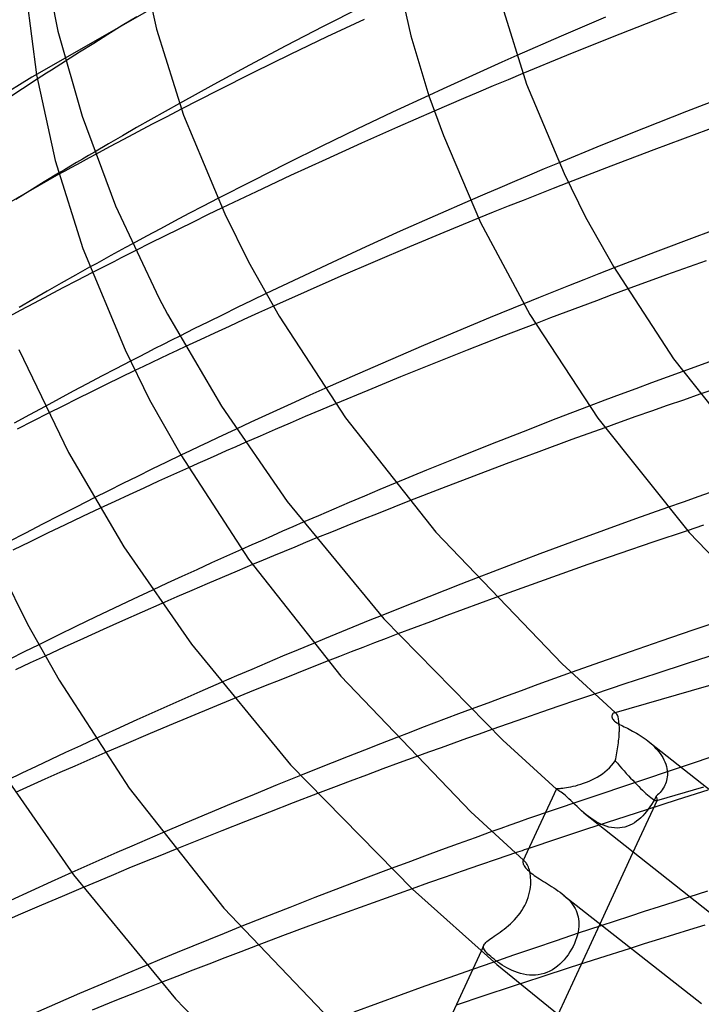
# Model space of a CAD drawing. Header units: millimetres. Extents: x -273 to 273, y -156 to 255.
# Tile 22 of 98: x -165 to -137, y 121 to 162. Entities that reach past the tile are written whole.
import ezdxf

# ---------------------------------------------------------------- set-up
doc = ezdxf.new("R2010")
doc.units = ezdxf.units.MM
doc.layers.add('HIDDEN', color=7, linetype='Continuous')
doc.layers.add('THICK', color=7, linetype='Continuous')

msp = doc.modelspace()

# ---------------------------------------------------------------- linework, layer by layer
at = {"layer": 'HIDDEN'}
for p, q in [((-159.87, 162.127), (-164.841, 159.288)), ((-160.483, 161.799), (-161.084, 161.433)), ((-161.084, 161.433), (-161.68, 161.066)), ((-161.68, 161.066), (-162.272, 160.698)), ((-162.272, 160.698), (-162.859, 160.33)), ((-162.859, 160.33), (-163.442, 159.961)), ((-144.678, 160.19), (-145.297, 159.915)), ((-145.914, 159.64), (-146.527, 159.364)), ((-145.297, 159.915), (-145.914, 159.64)), ((-164.841, 159.288), (-169.614, 156.363)), ((-146.527, 159.364), (-147.136, 159.088)), ((-144.427, 159.445), (-145.044, 159.187)), ((-164.62, 159.203), (-165.229, 158.806)), ((-147.136, 159.088), (-147.742, 158.811)), ((-145.661, 158.929), (-146.277, 158.668)), ((-145.044, 159.187), (-145.661, 158.929)), ((-165.229, 158.806), (-165.835, 158.406)), ((-147.742, 158.811), (-148.344, 158.534)), ((-146.892, 158.407), (-147.505, 158.144)), ((-146.277, 158.668), (-146.892, 158.407)), ((-158.711, 158.196), (-159.305, 157.863)), ((-147.505, 158.144), (-148.116, 157.88)), ((-159.305, 157.863), (-159.897, 157.529)), ((-159.235, 157.649), (-159.838, 157.335)), ((-158.629, 157.963), (-159.235, 157.649)), ((-160.487, 157.193), (-161.073, 156.856)), ((-159.897, 157.529), (-160.487, 157.193)), ((-159.838, 157.335), (-160.437, 157.021)), ((-161.073, 156.856), (-161.657, 156.518)), ((-160.437, 157.021), (-161.03, 156.707)), ((-161.657, 156.518), (-162.238, 156.179)), ((-161.619, 156.393), (-162.201, 156.08)), ((-161.03, 156.707), (-161.619, 156.393)), ((-142.924, 155.737), (-143.543, 155.48)), ((-163.717, 155.253), (-168.817, 152.342)), ((-163.729, 155.295), (-164.327, 154.934)), ((-144.16, 155.22), (-144.777, 154.96)), ((-143.543, 155.48), (-144.16, 155.22)), ((-164.327, 154.934), (-164.921, 154.573)), ((-144.777, 154.96), (-145.392, 154.697)), ((-142.536, 154.915), (-143.167, 154.668)), ((-164.921, 154.573), (-165.512, 154.211)), ((-146.006, 154.434), (-146.618, 154.169)), ((-145.392, 154.697), (-146.006, 154.434)), ((-143.795, 154.42), (-144.42, 154.171)), ((-143.167, 154.668), (-143.795, 154.42)), ((-157.717, 153.93), (-158.314, 153.618)), ((-157.115, 154.243), (-157.717, 153.93)), ((-145.041, 153.923), (-145.658, 153.674)), ((-144.42, 154.171), (-145.041, 153.923)), ((-158.314, 153.618), (-158.907, 153.305)), ((-157.534, 153.564), (-158.134, 153.271)), ((-156.933, 153.854), (-157.534, 153.564)), ((-145.658, 153.674), (-146.271, 153.425)), ((-158.907, 153.305), (-159.495, 152.993)), ((-158.134, 153.271), (-158.733, 152.977)), ((-160.077, 152.681), (-160.654, 152.369)), ((-159.495, 152.993), (-160.077, 152.681)), ((-159.33, 152.682), (-159.926, 152.385)), ((-158.733, 152.977), (-159.33, 152.682)), ((-159.926, 152.385), (-160.521, 152.086)), ((-163.035, 151.056), (-163.625, 150.724)), ((-162.443, 151.387), (-163.035, 151.056)), ((-162.354, 151.153), (-162.958, 150.84)), ((-141.264, 151.118), (-141.897, 150.869)), ((-140.627, 151.366), (-141.264, 151.118)), ((-163.625, 150.724), (-164.212, 150.391)), ((-162.958, 150.84), (-163.558, 150.528)), ((-141.897, 150.869), (-142.527, 150.619)), ((-164.212, 150.391), (-164.796, 150.056)), ((-163.558, 150.528), (-164.154, 150.215)), ((-155.102, 150.296), (-155.704, 150.005)), ((-143.154, 150.37), (-143.777, 150.12)), ((-142.527, 150.619), (-143.154, 150.37)), ((-140.735, 150.237), (-141.373, 150)), ((-140.095, 150.473), (-140.735, 150.237)), ((-164.796, 150.056), (-165.377, 149.721)), ((-164.746, 149.902), (-165.333, 149.59)), ((-164.154, 150.215), (-164.746, 149.902)), ((-155.704, 150.005), (-156.306, 149.712)), ((-143.777, 150.12), (-144.395, 149.87)), ((-141.373, 150), (-142.01, 149.762)), ((-165.333, 149.59), (-165.914, 149.278)), ((-156.906, 149.418), (-157.505, 149.122)), ((-156.306, 149.712), (-156.906, 149.418)), ((-155.417, 149.492), (-156.032, 149.213)), ((-154.799, 149.771), (-155.417, 149.492)), ((-142.645, 149.523), (-143.279, 149.283)), ((-142.01, 149.762), (-142.645, 149.523)), ((-157.505, 149.122), (-158.102, 148.825)), ((-156.032, 149.213), (-156.642, 148.933)), ((-143.279, 149.283), (-143.91, 149.042)), ((-158.102, 148.825), (-158.697, 148.526)), ((-157.249, 148.654), (-157.851, 148.374)), ((-156.642, 148.933), (-157.249, 148.654)), ((-157.851, 148.374), (-158.449, 148.095)), ((-160.743, 147.483), (-161.346, 147.17)), ((-161.346, 147.17), (-161.945, 146.858)), ((-160.555, 147.094), (-161.158, 146.803)), ((-137.784, 147.059), (-138.436, 146.821)), ((-162.54, 146.545), (-163.129, 146.232)), ((-161.945, 146.858), (-162.54, 146.545)), ((-161.158, 146.803), (-161.759, 146.51)), ((-139.086, 146.582), (-139.735, 146.342)), ((-138.436, 146.821), (-139.086, 146.582)), ((-163.129, 146.232), (-163.714, 145.92)), ((-162.36, 146.215), (-162.959, 145.919)), ((-161.759, 146.51), (-162.36, 146.215)), ((-152.658, 146.347), (-153.282, 146.067)), ((-139.735, 146.342), (-140.383, 146.1)), ((-163.714, 145.92), (-164.293, 145.608)), ((-162.959, 145.919), (-163.557, 145.621)), ((-153.903, 145.787), (-154.52, 145.506)), ((-153.282, 146.067), (-153.903, 145.787)), ((-141.028, 145.858), (-141.672, 145.615)), ((-140.383, 146.1), (-141.028, 145.858)), ((-137.756, 145.871), (-138.43, 145.638)), ((-137.068, 146.108), (-137.756, 145.871)), ((-163.557, 145.621), (-164.153, 145.323)), ((-154.52, 145.506), (-155.133, 145.225)), ((-152.847, 145.445), (-153.474, 145.179)), ((-152.219, 145.71), (-152.847, 145.445)), ((-139.087, 145.408), (-139.734, 145.18)), ((-138.43, 145.638), (-139.087, 145.408)), ((-155.742, 144.944), (-156.346, 144.663)), ((-155.133, 145.225), (-155.742, 144.944)), ((-154.1, 144.911), (-154.725, 144.642)), ((-153.474, 145.179), (-154.1, 144.911)), ((-140.381, 144.95), (-141.028, 144.719)), ((-139.734, 145.18), (-140.381, 144.95)), ((-154.725, 144.642), (-155.348, 144.372)), ((-155.348, 144.372), (-155.968, 144.101)), ((-159.248, 143.283), (-159.852, 142.99)), ((-158.643, 143.575), (-159.248, 143.283)), ((-159.852, 142.99), (-160.455, 142.694)), ((-158.334, 143.051), (-158.955, 142.771)), ((-160.455, 142.694), (-161.057, 142.397)), ((-159.572, 142.491), (-160.185, 142.21)), ((-158.955, 142.771), (-159.572, 142.491)), ((-161.657, 142.099), (-162.256, 141.799)), ((-161.057, 142.397), (-161.657, 142.099)), ((-160.185, 142.21), (-160.795, 141.929)), ((-150.378, 142.145), (-151.016, 141.877)), ((-149.738, 142.412), (-150.378, 142.145)), ((-136.446, 142.092), (-137.116, 141.86)), ((-161.4, 141.649), (-162.001, 141.368)), ((-160.795, 141.929), (-161.4, 141.649)), ((-151.016, 141.877), (-151.653, 141.607)), ((-149.14, 141.677), (-149.797, 141.419)), ((-137.77, 141.631), (-138.415, 141.404)), ((-137.116, 141.86), (-137.77, 141.631)), ((-152.289, 141.336), (-152.924, 141.063)), ((-151.653, 141.607), (-152.289, 141.336)), ((-149.797, 141.419), (-150.451, 141.16)), ((-152.924, 141.063), (-153.557, 140.789)), ((-151.102, 140.901), (-151.748, 140.642)), ((-150.451, 141.16), (-151.102, 140.901)), ((-151.748, 140.642), (-152.391, 140.383)), ((-136.916, 140.664), (-137.592, 140.439)), ((-152.391, 140.383), (-153.03, 140.123)), ((-156.123, 139.659), (-156.748, 139.379)), ((-156.748, 139.379), (-157.371, 139.098)), ((-157.989, 138.816), (-158.604, 138.535)), ((-157.371, 139.098), (-157.989, 138.816)), ((-156.303, 138.762), (-156.932, 138.494)), ((-155.673, 139.028), (-156.303, 138.762)), ((-158.604, 138.535), (-159.215, 138.253)), ((-156.932, 138.494), (-157.56, 138.226)), ((-146.33, 138.477), (-147.004, 138.216)), ((-159.215, 138.253), (-159.821, 137.971)), ((-158.186, 137.956), (-158.811, 137.685)), ((-157.56, 138.226), (-158.186, 137.956)), ((-147.675, 137.955), (-148.342, 137.693)), ((-147.004, 138.216), (-147.675, 137.955)), ((-158.811, 137.685), (-159.433, 137.413)), ((-148.342, 137.693), (-149.006, 137.431)), ((-145.548, 137.663), (-146.232, 137.413)), ((-149.666, 137.168), (-150.322, 136.905)), ((-149.006, 137.431), (-149.666, 137.168)), ((-146.915, 137.161), (-147.596, 136.909)), ((-146.232, 137.413), (-146.915, 137.161)), ((-147.596, 136.909), (-148.275, 136.655)), ((-148.952, 136.4), (-149.627, 136.144)), ((-148.275, 136.655), (-148.952, 136.4)), ((-164.557, 135.698), (-165.159, 135.4)), ((-153.777, 135.485), (-154.418, 135.216)), ((-153.136, 135.753), (-153.777, 135.485)), ((-165.159, 135.4), (-165.76, 135.1)), ((-164.29, 135.229), (-164.907, 134.942)), ((-154.418, 135.216), (-155.057, 134.945)), ((-164.907, 134.942), (-165.52, 134.656)), ((-155.695, 134.673), (-156.331, 134.4)), ((-155.057, 134.945), (-155.695, 134.673)), ((-153.189, 134.764), (-153.845, 134.505)), ((-152.53, 135.023), (-153.189, 134.764)), ((-156.331, 134.4), (-156.966, 134.125)), ((-153.845, 134.505), (-154.497, 134.245)), ((-143.113, 134.291), (-143.81, 134.039)), ((-142.416, 134.542), (-143.113, 134.291)), ((-155.146, 133.984), (-155.79, 133.724)), ((-154.497, 134.245), (-155.146, 133.984)), ((-143.81, 134.039), (-144.505, 133.786)), ((-155.79, 133.724), (-156.431, 133.463)), ((-145.199, 133.531), (-145.891, 133.275)), ((-144.505, 133.786), (-145.199, 133.531)), ((-141.446, 133.647), (-142.195, 133.394)), ((-145.891, 133.275), (-146.582, 133.018)), ((-142.931, 133.143), (-143.652, 132.895)), ((-142.195, 133.394), (-142.931, 133.143)), ((-144.358, 132.651), (-145.047, 132.41)), ((-143.652, 132.895), (-144.358, 132.651)), ((-140.628, 132.872), (-140.641, 132.868)), ((-140.614, 132.874), (-140.628, 132.872)), ((-140.599, 132.872), (-140.614, 132.874)), ((-140.585, 132.868), (-140.599, 132.872)), ((-140.593, 132.882), (-140.586, 132.877)), ((-140.586, 132.877), (-140.58, 132.871)), ((-140.571, 132.861), (-140.585, 132.868)), ((-140.58, 132.871), (-140.573, 132.865)), ((-140.573, 132.865), (-140.567, 132.86)), ((-140.557, 132.851), (-140.571, 132.861)), ((-140.567, 132.86), (-140.56, 132.854)), ((-140.56, 132.854), (-140.554, 132.848)), ((-140.526, 132.817), (-140.557, 132.851)), ((-140.498, 132.767), (-140.526, 132.817)), ((-140.473, 132.699), (-140.498, 132.767)), ((-140.451, 132.614), (-140.473, 132.699)), ((-145.047, 132.41), (-145.724, 132.172)), ((-140.434, 132.51), (-140.451, 132.614)), ((-140.422, 132.387), (-140.434, 132.51)), ((-140.417, 132.247), (-140.422, 132.387)), ((-140.418, 132.091), (-140.417, 132.247)), ((-149.667, 131.845), (-150.344, 131.583)), ((-140.438, 131.776), (-140.431, 131.854)), ((-140.431, 131.854), (-140.426, 131.93)), ((-140.426, 131.93), (-140.421, 132.005)), ((-140.421, 132.02), (-140.42, 132.034)), ((-140.421, 132.005), (-140.421, 132.02)), ((-140.42, 132.049), (-140.419, 132.063)), ((-140.42, 132.034), (-140.42, 132.049)), ((-140.419, 132.077), (-140.418, 132.091)), ((-140.419, 132.063), (-140.419, 132.077)), ((-162.825, 131.499), (-163.442, 131.212)), ((-162.204, 131.785), (-162.825, 131.499)), ((-150.344, 131.583), (-151.018, 131.32)), ((-140.491, 131.369), (-140.478, 131.452)), ((-140.478, 131.452), (-140.466, 131.535)), ((-140.466, 131.535), (-140.456, 131.616)), ((-140.456, 131.616), (-140.446, 131.697)), ((-140.446, 131.697), (-140.438, 131.776)), ((-139.153, 131.635), (-139.073, 131.565)), ((-139.073, 131.565), (-138.996, 131.492)), ((-138.996, 131.492), (-138.922, 131.417)), ((-138.922, 131.417), (-138.852, 131.339)), ((-163.442, 131.212), (-164.054, 130.926)), ((-161.813, 131.198), (-162.437, 130.926)), ((-151.688, 131.056), (-152.355, 130.792)), ((-151.018, 131.32), (-151.688, 131.056)), ((-148.88, 131.037), (-149.567, 130.785)), ((-136.022, 131.226), (-143.495, 128.715)), ((-140.57, 130.958), (-140.552, 131.039)), ((-140.552, 131.039), (-140.535, 131.121)), ((-140.535, 131.121), (-140.52, 131.204)), ((-140.52, 131.204), (-140.505, 131.287)), ((-140.505, 131.287), (-140.491, 131.369)), ((-138.852, 131.339), (-138.786, 131.259)), ((-138.786, 131.259), (-138.723, 131.177)), ((-138.723, 131.177), (-138.666, 131.092)), ((-138.666, 131.092), (-138.613, 131.005)), ((-138.613, 131.005), (-138.566, 130.917)), ((-164.661, 130.64), (-165.262, 130.354)), ((-164.054, 130.926), (-164.661, 130.64)), ((-163.06, 130.654), (-163.68, 130.381)), ((-162.437, 130.926), (-163.06, 130.654)), ((-152.355, 130.792), (-153.019, 130.528)), ((-149.567, 130.785), (-150.251, 130.532)), ((-140.925, 130.491), (-140.832, 130.579)), ((-140.832, 130.579), (-140.744, 130.672)), ((-140.744, 130.672), (-140.662, 130.772)), ((-140.662, 130.772), (-140.588, 130.877)), ((-140.588, 130.877), (-140.57, 130.958)), ((-138.566, 130.917), (-138.525, 130.826)), ((-138.525, 130.826), (-138.49, 130.735)), ((-138.49, 130.735), (-138.462, 130.641)), ((-138.462, 130.641), (-138.441, 130.548)), ((-165.262, 130.354), (-165.86, 130.068)), ((-163.68, 130.381), (-164.298, 130.107)), ((-153.019, 130.528), (-153.678, 130.263)), ((-150.935, 130.278), (-151.616, 130.023)), ((-150.251, 130.532), (-150.935, 130.278)), ((-141.449, 130.138), (-141.338, 130.198)), ((-141.338, 130.198), (-141.231, 130.263)), ((-141.231, 130.263), (-141.125, 130.334)), ((-141.125, 130.334), (-141.023, 130.41)), ((-141.023, 130.41), (-140.925, 130.491)), ((-138.441, 130.548), (-138.427, 130.454)), ((-138.428, 130.2), (-138.438, 130.128)), ((-138.421, 130.273), (-138.428, 130.2)), ((-138.427, 130.454), (-138.421, 130.361)), ((-138.421, 130.361), (-138.42, 130.346)), ((-138.42, 130.302), (-138.421, 130.288)), ((-138.421, 130.288), (-138.421, 130.273)), ((-138.42, 130.346), (-138.42, 130.332)), ((-138.42, 130.332), (-138.42, 130.317)), ((-138.42, 130.317), (-138.42, 130.302)), ((-164.914, 129.832), (-165.527, 129.557)), ((-164.298, 130.107), (-164.914, 129.832)), ((-152.296, 129.766), (-152.973, 129.509)), ((-151.616, 130.023), (-152.296, 129.766)), ((-142.695, 129.746), (-142.616, 129.757)), ((-142.616, 129.757), (-142.529, 129.772)), ((-142.529, 129.772), (-142.436, 129.79)), ((-142.436, 129.79), (-142.337, 129.812)), ((-142.337, 129.812), (-142.233, 129.838)), ((-142.233, 129.838), (-142.125, 129.868)), ((-142.125, 129.868), (-142.015, 129.902)), ((-142.015, 129.902), (-141.902, 129.94)), ((-141.902, 129.94), (-141.788, 129.983)), ((-141.788, 129.983), (-141.674, 130.03)), ((-141.674, 130.03), (-141.561, 130.082)), ((-141.561, 130.082), (-141.449, 130.138)), ((-138.863, 129.218), (-136.904, 129.784)), ((-138.56, 129.791), (-138.596, 129.729)), ((-138.527, 129.855), (-138.56, 129.791)), ((-138.498, 129.92), (-138.527, 129.855)), ((-138.474, 129.988), (-138.498, 129.92)), ((-138.454, 130.057), (-138.474, 129.988)), ((-138.438, 130.128), (-138.454, 130.057)), ((-143.035, 129.707), (-143.03, 129.712)), ((-143.035, 129.706), (-143.035, 129.707)), ((-143.034, 129.704), (-143.035, 129.706)), ((-143.033, 129.703), (-143.034, 129.704)), ((-143.032, 129.701), (-143.033, 129.703)), ((-143.03, 129.699), (-143.032, 129.701)), ((-143.03, 129.712), (-143.018, 129.715)), ((-143.028, 129.697), (-143.03, 129.699)), ((-143.018, 129.715), (-142.997, 129.717)), ((-142.997, 129.717), (-142.968, 129.72)), ((-142.968, 129.72), (-142.931, 129.722)), ((-142.931, 129.722), (-142.885, 129.725)), ((-142.885, 129.725), (-142.831, 129.73)), ((-142.831, 129.73), (-142.767, 129.737)), ((-142.767, 129.737), (-142.695, 129.746)), ((-138.885, 129.402), (-138.949, 129.284)), ((-138.83, 129.451), (-138.885, 129.402)), ((-138.777, 129.502), (-138.83, 129.451)), ((-138.727, 129.555), (-138.777, 129.502)), ((-138.68, 129.611), (-138.727, 129.555)), ((-138.637, 129.669), (-138.68, 129.611)), ((-138.596, 129.729), (-138.637, 129.669)), ((-136.735, 129.649), (-138.015, 129.245)), ((-138.844, 129.234), (-139.866, 127.032)), ((-138.015, 129.245), (-139.284, 128.84)), ((-139.148, 128.958), (-139.218, 128.859)), ((-139.08, 129.062), (-139.148, 128.958)), ((-139.014, 129.171), (-139.08, 129.062)), ((-138.949, 129.284), (-139.014, 129.171)), ((-141.795, 128.633), (-141.888, 128.71)), ((-141.7, 128.558), (-141.795, 128.633)), ((-141.602, 128.486), (-141.7, 128.558)), ((-139.284, 128.84), (-140.539, 128.434)), ((-139.443, 128.586), (-139.525, 128.505)), ((-139.365, 128.673), (-139.443, 128.586)), ((-139.29, 128.764), (-139.365, 128.673)), ((-139.218, 128.859), (-139.29, 128.764)), ((-140.539, 128.434), (-141.777, 128.03)), ((-141.502, 128.417), (-141.602, 128.486)), ((-141.398, 128.353), (-141.502, 128.417)), ((-141.292, 128.293), (-141.398, 128.353)), ((-141.185, 128.239), (-141.292, 128.293)), ((-141.075, 128.192), (-141.185, 128.239)), ((-140.964, 128.152), (-141.075, 128.192)), ((-140.852, 128.12), (-140.964, 128.152)), ((-140.739, 128.097), (-140.852, 128.12)), ((-140.187, 128.118), (-140.295, 128.095)), ((-140.083, 128.15), (-140.187, 128.118)), ((-139.982, 128.191), (-140.083, 128.15)), ((-139.884, 128.239), (-139.982, 128.191)), ((-139.789, 128.295), (-139.884, 128.239)), ((-139.698, 128.359), (-139.789, 128.295)), ((-139.609, 128.429), (-139.698, 128.359)), ((-139.525, 128.505), (-139.609, 128.429)), ((-159.416, 127.876), (-160.049, 127.603)), ((-145.717, 127.928), (-146.418, 127.675)), ((-141.777, 128.03), (-142.993, 127.628)), ((-140.626, 128.082), (-140.739, 128.097)), ((-140.514, 128.077), (-140.626, 128.082)), ((-140.404, 128.081), (-140.514, 128.077)), ((-140.295, 128.095), (-140.404, 128.081)), ((-160.681, 127.329), (-161.311, 127.054)), ((-160.049, 127.603), (-160.681, 127.329)), ((-147.119, 127.421), (-147.818, 127.166)), ((-146.418, 127.675), (-147.119, 127.421)), ((-142.993, 127.628), (-144.184, 127.23)), ((-161.311, 127.054), (-161.938, 126.778)), ((-159.524, 126.929), (-160.166, 126.666)), ((-158.878, 127.191), (-159.524, 126.929)), ((-148.515, 126.909), (-149.212, 126.651)), ((-147.818, 127.166), (-148.515, 126.909)), ((-144.742, 127.041), (-145.494, 126.786)), ((-162.563, 126.501), (-163.185, 126.224)), ((-161.938, 126.778), (-162.563, 126.501)), ((-160.166, 126.666), (-160.805, 126.403)), ((-149.212, 126.651), (-149.906, 126.392)), ((-146.232, 126.534), (-146.955, 126.285)), ((-145.494, 126.786), (-146.232, 126.534)), ((-144.423, 126.71), (-144.43, 126.699)), ((-144.412, 126.716), (-144.423, 126.71)), ((-144.399, 126.717), (-144.412, 126.716)), ((-144.409, 126.744), (-144.399, 126.735)), ((-144.399, 126.735), (-144.388, 126.725)), ((-144.383, 126.713), (-144.399, 126.717)), ((-144.388, 126.725), (-144.377, 126.716)), ((-144.365, 126.703), (-144.383, 126.713)), ((-144.377, 126.716), (-144.367, 126.706)), ((-144.367, 126.706), (-144.356, 126.697)), ((-144.345, 126.687), (-144.365, 126.703)), ((-144.356, 126.697), (-144.345, 126.687)), ((-144.322, 126.664), (-144.345, 126.687)), ((-144.298, 126.635), (-144.322, 126.664)), ((-144.274, 126.599), (-144.298, 126.635)), ((-144.249, 126.556), (-144.274, 126.599)), ((-144.225, 126.507), (-144.249, 126.556)), ((-144.201, 126.451), (-144.225, 126.507)), ((-161.442, 126.139), (-162.079, 125.873)), ((-160.805, 126.403), (-161.442, 126.139)), ((-146.955, 126.285), (-147.662, 126.039)), ((-144.179, 126.389), (-144.201, 126.451)), ((-144.159, 126.322), (-144.179, 126.389)), ((-144.141, 126.251), (-144.159, 126.322)), ((-144.126, 126.175), (-144.141, 126.251)), ((-144.114, 126.095), (-144.126, 126.175)), ((-144.105, 126.011), (-144.114, 126.095)), ((-162.079, 125.873), (-162.716, 125.605)), ((-148.352, 125.797), (-149.037, 125.555)), ((-147.662, 126.039), (-148.352, 125.797)), ((-144.112, 125.626), (-144.103, 125.731)), ((-144.1, 125.923), (-144.105, 126.011)), ((-144.103, 125.731), (-144.099, 125.833)), ((-144.099, 125.833), (-144.1, 125.923)), ((-144.21, 125.186), (-144.176, 125.298)), ((-144.176, 125.298), (-144.148, 125.41)), ((-144.148, 125.41), (-144.127, 125.519)), ((-144.127, 125.519), (-144.112, 125.626)), ((-142.718, 125.278), (-142.639, 125.208)), ((-136.752, 125.449), (-137.533, 125.201)), ((-144.41, 124.75), (-144.351, 124.856)), ((-144.351, 124.856), (-144.298, 124.965)), ((-144.298, 124.965), (-144.251, 125.075)), ((-144.251, 125.075), (-144.21, 125.186)), ((-142.639, 125.208), (-142.563, 125.135)), ((-142.563, 125.135), (-142.491, 125.06)), ((-142.491, 125.06), (-142.425, 124.982)), ((-142.425, 124.982), (-142.364, 124.902)), ((-142.364, 124.902), (-142.31, 124.82)), ((-144.697, 124.353), (-144.619, 124.446)), ((-144.619, 124.446), (-144.545, 124.544)), ((-144.545, 124.544), (-144.475, 124.645)), ((-144.475, 124.645), (-144.41, 124.75)), ((-142.31, 124.82), (-142.261, 124.736)), ((-142.261, 124.736), (-142.219, 124.65)), ((-142.219, 124.65), (-142.183, 124.562)), ((-142.183, 124.562), (-142.154, 124.473)), ((-142.154, 124.473), (-142.132, 124.382)), ((-145.031, 124.021), (-144.945, 124.098)), ((-144.945, 124.098), (-144.861, 124.179)), ((-144.861, 124.179), (-144.778, 124.264)), ((-144.778, 124.264), (-144.697, 124.353)), ((-141.247, 124.057), (-142.981, 120.318)), ((-142.132, 124.382), (-142.115, 124.29)), ((-142.115, 124.29), (-142.105, 124.197)), ((-142.105, 124.197), (-142.101, 124.102)), ((-142.101, 124.102), (-142.104, 123.99)), ((-156.842, 123.699), (-157.499, 123.434)), ((-156.18, 123.965), (-156.842, 123.699)), ((-145.619, 123.58), (-145.542, 123.633)), ((-145.542, 123.633), (-145.461, 123.689)), ((-145.461, 123.689), (-145.377, 123.749)), ((-145.377, 123.749), (-145.291, 123.812)), ((-145.291, 123.812), (-145.205, 123.878)), ((-145.205, 123.878), (-145.118, 123.948)), ((-145.118, 123.948), (-145.031, 124.021)), ((-142.124, 123.701), (-143.042, 123.394)), ((-142.16, 123.64), (-142.194, 123.519)), ((-142.133, 123.759), (-142.16, 123.64)), ((-142.114, 123.875), (-142.133, 123.759)), ((-141.191, 124.011), (-142.124, 123.701)), ((-142.104, 123.99), (-142.114, 123.875)), ((-157.499, 123.434), (-158.152, 123.169)), ((-146.046, 123.216), (-146.164, 122.963)), ((-146.06, 123.174), (-146.048, 123.211)), ((-146.048, 123.211), (-146.029, 123.247)), ((-146.029, 123.247), (-146.002, 123.283)), ((-146.002, 123.283), (-145.968, 123.32)), ((-145.968, 123.32), (-145.927, 123.358)), ((-145.927, 123.358), (-145.878, 123.397)), ((-145.878, 123.397), (-145.822, 123.439)), ((-145.822, 123.439), (-145.76, 123.484)), ((-145.76, 123.484), (-145.692, 123.531)), ((-145.692, 123.531), (-145.619, 123.58)), ((-143.042, 123.394), (-143.942, 123.089)), ((-142.286, 123.277), (-142.342, 123.157)), ((-142.237, 123.398), (-142.286, 123.277)), ((-142.194, 123.519), (-142.237, 123.398)), ((-158.8, 122.903), (-159.445, 122.637)), ((-158.152, 123.169), (-158.8, 122.903)), ((-156.154, 122.937), (-156.823, 122.682)), ((-155.482, 123.192), (-156.154, 122.937)), ((-146.064, 123.137), (-146.06, 123.174)), ((-146.06, 123.099), (-146.064, 123.137)), ((-146.048, 123.059), (-146.06, 123.099)), ((-146.029, 123.019), (-146.048, 123.059)), ((-146.002, 122.976), (-146.029, 123.019)), ((-145.968, 122.932), (-146.002, 122.976)), ((-145.927, 122.885), (-145.968, 122.932)), ((-145.88, 122.837), (-145.927, 122.885)), ((-145.827, 122.786), (-145.88, 122.837)), ((-143.942, 123.089), (-144.822, 122.789)), ((-142.548, 122.812), (-142.629, 122.704)), ((-142.473, 122.925), (-142.548, 122.812)), ((-142.404, 123.04), (-142.473, 122.925)), ((-142.342, 123.157), (-142.404, 123.04)), ((-140.004, 123.062), (-141.242, 122.669)), ((-159.445, 122.637), (-160.09, 122.369)), ((-157.489, 122.425), (-158.153, 122.168)), ((-156.823, 122.682), (-157.489, 122.425)), ((-145.681, 122.493), (-146.517, 122.202)), ((-145.767, 122.733), (-145.827, 122.786)), ((-145.701, 122.677), (-145.767, 122.733)), ((-145.629, 122.62), (-145.701, 122.677)), ((-144.822, 122.789), (-145.681, 122.493)), ((-145.552, 122.561), (-145.629, 122.62)), ((-145.469, 122.501), (-145.552, 122.561)), ((-145.382, 122.441), (-145.469, 122.501)), ((-145.289, 122.381), (-145.382, 122.441)), ((-142.897, 122.415), (-142.995, 122.332)), ((-142.803, 122.505), (-142.897, 122.415)), ((-142.714, 122.602), (-142.803, 122.505)), ((-142.629, 122.704), (-142.714, 122.602)), ((-141.242, 122.669), (-142.468, 122.276)), ((-158.153, 122.168), (-158.815, 121.91)), ((-145.193, 122.322), (-145.289, 122.381)), ((-145.091, 122.265), (-145.193, 122.322)), ((-144.986, 122.21), (-145.091, 122.265)), ((-144.876, 122.158), (-144.986, 122.21)), ((-144.763, 122.11), (-144.876, 122.158)), ((-144.648, 122.068), (-144.763, 122.11)), ((-144.529, 122.031), (-144.648, 122.068)), ((-144.407, 122.002), (-144.529, 122.031)), ((-144.283, 121.979), (-144.407, 122.002)), ((-144.158, 121.965), (-144.283, 121.979)), ((-143.786, 121.978), (-143.909, 121.964)), ((-143.663, 122.002), (-143.786, 121.978)), ((-142.468, 122.276), (-143.682, 121.883)), ((-143.542, 122.035), (-143.663, 122.002)), ((-143.426, 122.078), (-143.542, 122.035)), ((-143.313, 122.129), (-143.426, 122.078)), ((-143.203, 122.189), (-143.313, 122.129)), ((-143.097, 122.257), (-143.203, 122.189)), ((-142.995, 122.332), (-143.097, 122.257)), ((-158.815, 121.91), (-159.473, 121.652)), ((-143.682, 121.883), (-144.878, 121.491)), ((-144.034, 121.96), (-144.158, 121.965)), ((-143.909, 121.964), (-144.034, 121.96)), ((-144.878, 121.491), (-146.054, 121.102)), ((-146.054, 121.102), (-147.206, 120.717))]:
    msp.add_line(p, q, dxfattribs=at)
for start_param, end_param in [(1.484424, 2.503067), (2.503067, 3.09188), (-3.09079, -2.761475), (3.09188, 3.192395)]:
    msp.add_ellipse((-140.281, 130.891), major_axis=(-1.429, 1.667), ratio=0.110935, start_param=start_param, end_param=end_param, dxfattribs=at)
at = {"layer": 'THICK'}
for p, q in [((-164.461, 164.688), (-163.763, 161.209)), ((-160.418, 164.761), (-159.658, 161.294)), ((-149.906, 164.665), (-149.085, 161.011)), ((-165.102, 162.85), (-164.653, 159.389)), ((-151.162, 162.19), (-152.733, 161.392)), ((-145.284, 162.248), (-144.272, 159.006)), ((-137.013, 162.39), (-138.91, 161.66)), ((-151.031, 161.696), (-152.579, 160.965)), ((-140.99, 161.783), (-142.843, 160.992)), ((-159.658, 161.294), (-158.541, 157.719)), ((-152.733, 161.392), (-154.279, 160.59)), ((-138.91, 161.66), (-140.781, 160.925)), ((-163.763, 161.209), (-162.753, 157.665)), ((-152.579, 160.965), (-154.104, 160.23)), ((-149.085, 161.011), (-148.339, 158.521)), ((-142.843, 160.992), (-144.678, 160.19)), ((-140.781, 160.925), (-142.621, 160.186)), ((-154.279, 160.59), (-155.795, 159.788)), ((-154.104, 160.23), (-155.625, 159.482)), ((-142.621, 160.186), (-144.427, 159.445)), ((-163.835, 159.71), (-164.031, 159.584)), ((-163.638, 159.836), (-163.835, 159.71)), ((-163.442, 159.961), (-163.638, 159.836)), ((-155.795, 159.788), (-157.273, 158.99)), ((-164.653, 159.389), (-163.874, 155.832)), ((-164.424, 159.33), (-164.62, 159.203)), ((-164.228, 159.457), (-164.424, 159.33)), ((-164.031, 159.584), (-164.228, 159.457)), ((-155.625, 159.482), (-157.135, 158.726)), ((-157.273, 158.99), (-158.711, 158.196)), ((-144.272, 159.006), (-142.711, 155.283)), ((-157.135, 158.726), (-158.629, 157.963)), ((-148.344, 158.534), (-149.85, 157.832)), ((-148.339, 158.521), (-147.734, 156.863)), ((-135.796, 158.574), (-137.62, 157.87)), ((-162.753, 157.665), (-161.362, 153.943)), ((-158.541, 157.719), (-156.819, 153.613)), ((-149.85, 157.832), (-151.325, 157.13)), ((-148.116, 157.88), (-149.635, 157.215)), ((-137.62, 157.87), (-139.419, 157.162)), ((-135.383, 157.602), (-137.192, 156.943)), ((-149.635, 157.215), (-151.139, 156.546)), ((-151.325, 157.13), (-152.788, 156.421)), ((-147.734, 156.863), (-146.186, 153.246)), ((-139.419, 157.162), (-141.187, 156.451)), ((-137.192, 156.943), (-138.989, 156.274)), ((-152.788, 156.421), (-154.244, 155.702)), ((-151.139, 156.546), (-152.624, 155.874)), ((-141.187, 156.451), (-142.924, 155.737)), ((-162.488, 156.032), (-162.737, 155.885)), ((-162.238, 156.179), (-162.488, 156.032)), ((-162.201, 156.08), (-162.457, 155.941)), ((-138.989, 156.274), (-140.772, 155.598)), ((-163.874, 155.832), (-162.73, 152.163)), ((-163.234, 155.59), (-163.482, 155.442)), ((-162.986, 155.738), (-163.234, 155.59)), ((-162.965, 155.666), (-163.217, 155.528)), ((-162.737, 155.885), (-162.986, 155.738)), ((-162.712, 155.803), (-162.965, 155.666)), ((-162.457, 155.941), (-162.712, 155.803)), ((-154.244, 155.702), (-155.688, 154.975)), ((-152.624, 155.874), (-154.087, 155.2)), ((-140.772, 155.598), (-142.536, 154.915)), ((-163.482, 155.442), (-163.729, 155.295)), ((-163.468, 155.391), (-163.717, 155.253)), ((-163.217, 155.528), (-163.468, 155.391)), ((-154.087, 155.2), (-155.523, 154.527)), ((-142.711, 155.283), (-141.819, 153.468)), ((-155.688, 154.975), (-157.115, 154.243)), ((-155.523, 154.527), (-156.933, 153.854)), ((-161.362, 153.943), (-159.567, 150.115)), ((-146.618, 154.169), (-148.08, 153.53)), ((-156.819, 153.613), (-155.839, 151.617)), ((-148.08, 153.53), (-149.527, 152.886)), ((-146.271, 153.425), (-147.71, 152.833)), ((-146.186, 153.246), (-144.14, 149.43)), ((-141.819, 153.468), (-140.66, 151.422)), ((-135.462, 153.317), (-137.198, 152.673)), ((-149.527, 152.886), (-150.955, 152.239)), ((-147.71, 152.833), (-149.144, 152.234)), ((-160.654, 152.369), (-160.956, 152.205)), ((-137.198, 152.673), (-138.922, 152.023)), ((-162.73, 152.163), (-160.968, 147.957)), ((-161.556, 151.877), (-161.853, 151.714)), ((-161.257, 152.041), (-161.556, 151.877)), ((-160.956, 152.205), (-161.257, 152.041)), ((-160.828, 151.931), (-161.135, 151.776)), ((-160.521, 152.086), (-160.828, 151.931)), ((-150.955, 152.239), (-152.363, 151.591)), ((-149.144, 152.234), (-150.572, 151.627)), ((-138.922, 152.023), (-140.627, 151.366)), ((-162.148, 151.55), (-162.443, 151.387)), ((-161.853, 151.714), (-162.148, 151.55)), ((-161.746, 151.465), (-162.05, 151.309)), ((-161.441, 151.62), (-161.746, 151.465)), ((-161.135, 151.776), (-161.441, 151.62)), ((-155.839, 151.617), (-154.558, 149.356)), ((-152.363, 151.591), (-153.745, 150.943)), ((-150.572, 151.627), (-151.993, 151.013)), ((-136.805, 151.661), (-138.453, 151.071)), ((-162.05, 151.309), (-162.354, 151.153)), ((-140.66, 151.422), (-138.161, 147.58)), ((-138.453, 151.071), (-140.095, 150.473)), ((-153.745, 150.943), (-155.102, 150.296)), ((-151.993, 151.013), (-153.403, 150.394)), ((-153.403, 150.394), (-154.799, 149.771)), ((-159.567, 150.115), (-159.209, 149.435)), ((-144.395, 149.87), (-145.792, 149.298)), ((-159.209, 149.435), (-156.964, 145.61)), ((-144.14, 149.43), (-141.319, 145.12)), ((-154.558, 149.356), (-151.805, 145.126)), ((-145.792, 149.298), (-147.179, 148.721)), ((-143.91, 149.042), (-145.333, 148.493)), ((-147.179, 148.721), (-148.561, 148.136)), ((-159.383, 148.18), (-159.724, 148.006)), ((-159.04, 148.353), (-159.383, 148.18)), ((-158.697, 148.526), (-159.04, 148.353)), ((-145.333, 148.493), (-146.743, 147.941)), ((-165.378, 147.971), (-163.314, 143.688)), ((-160.968, 147.957), (-159.951, 145.884)), ((-160.065, 147.832), (-160.404, 147.657)), ((-159.724, 148.006), (-160.065, 147.832)), ((-158.805, 147.928), (-159.158, 147.761)), ((-158.449, 148.095), (-158.805, 147.928)), ((-148.561, 148.136), (-149.937, 147.544)), ((-146.743, 147.941), (-148.136, 147.386)), ((-160.404, 147.657), (-160.743, 147.483)), ((-159.859, 147.428), (-160.207, 147.261)), ((-159.509, 147.594), (-159.859, 147.428)), ((-159.158, 147.761), (-159.509, 147.594)), ((-149.937, 147.544), (-151.304, 146.948)), ((-148.136, 147.386), (-149.512, 146.83)), ((-138.161, 147.58), (-134.753, 143.273)), ((-136.206, 147.628), (-137.784, 147.059)), ((-160.207, 147.261), (-160.555, 147.094)), ((-151.304, 146.948), (-152.658, 146.347)), ((-149.512, 146.83), (-150.868, 146.273)), ((-135.476, 146.649), (-137.068, 146.108)), ((-150.868, 146.273), (-152.219, 145.71)), ((-159.951, 145.884), (-158.656, 143.596)), ((-164.293, 145.608), (-164.936, 145.258)), ((-164.153, 145.323), (-164.804, 144.994)), ((-156.964, 145.61), (-154.223, 141.658)), ((-141.672, 145.615), (-143.052, 145.087)), ((-164.936, 145.258), (-165.572, 144.91)), ((-164.804, 144.994), (-165.452, 144.664)), ((-151.805, 145.126), (-148.048, 140.38)), ((-143.052, 145.087), (-144.421, 144.555)), ((-141.319, 145.12), (-137.519, 140.357)), ((-156.346, 144.663), (-156.734, 144.481)), ((-144.421, 144.555), (-145.775, 144.022)), ((-141.028, 144.719), (-142.397, 144.223)), ((-157.504, 144.118), (-157.885, 143.937)), ((-157.12, 144.3), (-157.504, 144.118)), ((-156.734, 144.481), (-157.12, 144.3)), ((-155.968, 144.101), (-156.365, 143.927)), ((-142.397, 144.223), (-143.762, 143.723)), ((-163.314, 143.688), (-161.013, 139.768)), ((-158.265, 143.756), (-158.643, 143.575)), ((-157.885, 143.937), (-158.265, 143.756)), ((-156.761, 143.753), (-157.156, 143.578)), ((-156.365, 143.927), (-156.761, 143.753)), ((-145.775, 144.022), (-147.113, 143.486)), ((-143.762, 143.723), (-145.12, 143.217)), ((-158.656, 143.596), (-155.832, 139.25)), ((-157.55, 143.402), (-157.943, 143.227)), ((-157.156, 143.578), (-157.55, 143.402)), ((-147.113, 143.486), (-148.434, 142.95)), ((-157.943, 143.227), (-158.334, 143.051)), ((-148.434, 142.95), (-149.738, 142.412)), ((-145.12, 143.217), (-146.47, 142.707)), ((-146.47, 142.707), (-147.811, 142.193)), ((-147.811, 142.193), (-149.14, 141.677)), ((-162.256, 141.799), (-162.975, 141.436)), ((-154.223, 141.658), (-150.207, 136.776)), ((-162.975, 141.436), (-163.691, 141.072)), ((-162.001, 141.368), (-162.736, 141.022)), ((-138.415, 141.404), (-139.747, 140.928)), ((-163.691, 141.072), (-164.402, 140.707)), ((-162.736, 141.022), (-163.464, 140.676)), ((-139.747, 140.928), (-141.077, 140.447)), ((-164.402, 140.707), (-165.109, 140.341)), ((-163.464, 140.676), (-164.187, 140.329)), ((-154.417, 140.414), (-154.845, 140.226)), ((-153.987, 140.602), (-154.417, 140.414)), ((-153.557, 140.789), (-153.987, 140.602)), ((-141.077, 140.447), (-142.401, 139.961)), ((-137.592, 140.439), (-139.02, 139.959)), ((-165.109, 140.341), (-165.81, 139.974)), ((-164.187, 140.329), (-164.909, 139.98)), ((-155.272, 140.037), (-155.698, 139.848)), ((-154.845, 140.226), (-155.272, 140.037)), ((-153.03, 140.123), (-153.473, 139.942)), ((-148.048, 140.38), (-142.798, 134.906)), ((-137.519, 140.357), (-132.54, 135.207)), ((-164.909, 139.98), (-165.63, 139.628)), ((-161.013, 139.768), (-158.203, 135.716)), ((-155.698, 139.848), (-156.123, 139.659)), ((-154.354, 139.578), (-154.794, 139.396)), ((-153.913, 139.76), (-154.354, 139.578)), ((-153.473, 139.942), (-153.913, 139.76)), ((-142.401, 139.961), (-143.719, 139.47)), ((-139.02, 139.959), (-140.401, 139.488)), ((-155.832, 139.25), (-151.995, 134.394)), ((-155.233, 139.212), (-155.673, 139.028)), ((-154.794, 139.396), (-155.233, 139.212)), ((-143.719, 139.47), (-145.029, 138.975)), ((-140.401, 139.488), (-141.727, 139.028)), ((-145.029, 138.975), (-146.33, 138.477)), ((-141.727, 139.028), (-143.005, 138.578)), ((-166.091, 138.721), (-165.03, 136.559)), ((-143.005, 138.578), (-144.278, 138.123)), ((-159.821, 137.971), (-160.625, 137.595)), ((-144.278, 138.123), (-145.548, 137.663)), ((-160.625, 137.595), (-161.42, 137.219)), ((-161.42, 137.219), (-162.207, 136.843)), ((-159.433, 137.413), (-160.255, 137.051)), ((-162.207, 136.843), (-162.992, 136.464)), ((-160.255, 137.051), (-161.073, 136.689)), ((-150.796, 136.713), (-151.268, 136.521)), ((-150.322, 136.905), (-150.796, 136.713)), ((-150.207, 136.776), (-145.261, 131.726)), ((-135.983, 136.759), (-137.357, 136.299)), ((-165.03, 136.559), (-163.712, 134.23)), ((-162.992, 136.464), (-163.775, 136.083)), ((-161.885, 136.325), (-162.693, 135.96)), ((-161.073, 136.689), (-161.885, 136.325)), ((-151.738, 136.33), (-152.205, 136.138)), ((-151.268, 136.521), (-151.738, 136.33)), ((-163.775, 136.083), (-164.557, 135.698)), ((-162.693, 135.96), (-163.494, 135.594)), ((-152.671, 135.946), (-153.136, 135.753)), ((-152.205, 136.138), (-152.671, 135.946)), ((-150.115, 135.958), (-150.601, 135.772)), ((-149.627, 136.144), (-150.115, 135.958)), ((-137.357, 136.299), (-138.688, 135.847)), ((-163.494, 135.594), (-164.29, 135.229)), ((-158.203, 135.716), (-154.084, 130.71)), ((-151.085, 135.585), (-151.568, 135.398)), ((-150.601, 135.772), (-151.085, 135.585)), ((-140.634, 132.87), (-130.235, 135.872)), ((-138.688, 135.847), (-139.971, 135.404)), ((-152.05, 135.211), (-152.53, 135.023)), ((-151.568, 135.398), (-152.05, 135.211)), ((-139.971, 135.404), (-141.2, 134.973)), ((-136.261, 135.351), (-137.592, 134.922)), ((-142.798, 134.906), (-140.593, 132.882)), ((-141.2, 134.973), (-142.416, 134.542)), ((-137.592, 134.922), (-138.902, 134.493)), ((-151.995, 134.394), (-146.589, 128.749)), ((-138.902, 134.493), (-140.189, 134.068)), ((-163.712, 134.23), (-160.801, 129.741)), ((-156.966, 134.125), (-157.853, 133.739)), ((-140.189, 134.068), (-141.446, 133.647)), ((-157.853, 133.739), (-158.735, 133.35)), ((-156.431, 133.463), (-157.333, 133.093)), ((-158.735, 133.35), (-159.611, 132.96)), ((-157.333, 133.093), (-158.232, 132.72)), ((-159.611, 132.96), (-160.482, 132.569)), ((-158.232, 132.72), (-159.131, 132.343)), ((-147.616, 132.629), (-148.131, 132.434)), ((-147.099, 132.824), (-147.616, 132.629)), ((-146.582, 133.018), (-147.099, 132.824)), ((-140.717, 132.775), (-140.725, 132.739)), ((-140.725, 132.739), (-140.725, 132.7)), ((-140.725, 132.7), (-140.718, 132.66)), ((-140.718, 132.66), (-140.702, 132.622)), ((-140.704, 132.806), (-140.717, 132.775)), ((-140.687, 132.833), (-140.704, 132.806)), ((-140.702, 132.622), (-140.679, 132.586)), ((-140.665, 132.854), (-140.687, 132.833)), ((-140.641, 132.868), (-140.665, 132.854)), ((-160.482, 132.569), (-161.347, 132.178)), ((-159.131, 132.343), (-160.027, 131.964)), ((-148.644, 132.238), (-149.156, 132.042)), ((-148.131, 132.434), (-148.644, 132.238)), ((-140.679, 132.586), (-140.65, 132.552)), ((-140.65, 132.552), (-140.615, 132.519)), ((-140.615, 132.519), (-140.572, 132.486)), ((-140.572, 132.486), (-140.522, 132.453)), ((-140.522, 132.453), (-140.467, 132.42)), ((-140.467, 132.42), (-140.409, 132.388)), ((-140.409, 132.388), (-140.347, 132.356)), ((-140.347, 132.356), (-140.282, 132.323)), ((-140.282, 132.323), (-140.216, 132.29)), ((-140.216, 132.29), (-140.149, 132.257)), ((-140.149, 132.257), (-140.082, 132.224)), ((-140.082, 132.224), (-140.013, 132.189)), ((-161.347, 132.178), (-162.204, 131.785)), ((-160.027, 131.964), (-160.921, 131.582)), ((-149.156, 132.042), (-149.667, 131.845)), ((-146.251, 131.985), (-146.778, 131.797)), ((-145.724, 132.172), (-146.251, 131.985)), ((-140.013, 132.189), (-139.94, 132.151)), ((-139.94, 132.151), (-139.866, 132.111)), ((-139.866, 132.111), (-139.789, 132.069)), ((-139.789, 132.069), (-139.71, 132.024)), ((-139.71, 132.024), (-139.63, 131.976)), ((-139.63, 131.976), (-139.55, 131.926)), ((-139.55, 131.926), (-139.468, 131.873)), ((-139.468, 131.873), (-139.387, 131.816)), ((-139.387, 131.816), (-139.308, 131.758)), ((-160.921, 131.582), (-161.813, 131.198)), ((-147.83, 131.418), (-148.355, 131.228)), ((-147.304, 131.608), (-147.83, 131.418)), ((-146.778, 131.797), (-147.304, 131.608)), ((-145.261, 131.726), (-143.028, 129.697)), ((-139.308, 131.758), (-139.23, 131.698)), ((-139.23, 131.698), (-139.153, 131.635)), ((-139.152, 131.634), (-133.553, 127.218)), ((-148.355, 131.228), (-148.88, 131.037)), ((-154.084, 130.71), (-149.012, 125.531)), ((-166.014, 130.309), (-163.118, 126.134)), ((-153.678, 130.263), (-154.648, 129.87)), ((-154.648, 129.87), (-155.607, 129.477)), ((-160.801, 129.741), (-156.859, 124.744)), ((-155.607, 129.477), (-156.562, 129.082)), ((-152.973, 129.509), (-153.974, 129.126)), ((-143.034, 129.708), (-144.43, 126.7)), ((-143.014, 129.686), (-143.028, 129.697)), ((-142.993, 129.672), (-143.014, 129.686)), ((-142.964, 129.654), (-142.993, 129.672)), ((-142.929, 129.631), (-142.964, 129.654)), ((-142.887, 129.602), (-142.929, 129.631)), ((-142.839, 129.567), (-142.887, 129.602)), ((-142.785, 129.526), (-142.839, 129.567)), ((-142.727, 129.479), (-142.785, 129.526)), ((-142.663, 129.425), (-142.727, 129.479)), ((-142.591, 129.361), (-142.663, 129.425)), ((-142.514, 129.291), (-142.591, 129.361)), ((-156.562, 129.082), (-157.516, 128.683)), ((-153.974, 129.126), (-154.969, 128.741)), ((-142.434, 129.216), (-142.514, 129.291)), ((-142.35, 129.136), (-142.434, 129.216)), ((-142.264, 129.053), (-142.35, 129.136)), ((-142.175, 128.968), (-142.264, 129.053)), ((-142.083, 128.883), (-142.175, 128.968)), ((-157.516, 128.683), (-158.467, 128.281)), ((-154.969, 128.741), (-155.957, 128.355)), ((-146.589, 128.749), (-144.409, 126.744)), ((-143.867, 128.585), (-144.237, 128.454)), ((-143.495, 128.715), (-143.867, 128.585)), ((-141.989, 128.798), (-142.083, 128.883)), ((-141.892, 128.713), (-141.989, 128.798)), ((-141.892, 128.713), (-136.009, 124.059)), ((-158.467, 128.281), (-159.416, 127.876)), ((-155.957, 128.355), (-156.939, 127.968)), ((-144.977, 128.192), (-145.347, 128.06)), ((-144.607, 128.323), (-144.977, 128.192)), ((-144.237, 128.454), (-144.607, 128.323)), ((-156.939, 127.968), (-157.913, 127.58)), ((-145.347, 128.06), (-145.717, 127.928)), ((-157.913, 127.58), (-158.878, 127.191)), ((-144.65, 127.073), (-144.742, 127.041)), ((-144.557, 127.104), (-144.65, 127.073)), ((-144.464, 127.135), (-144.557, 127.104)), ((-144.371, 127.167), (-144.464, 127.135)), ((-144.278, 127.198), (-144.371, 127.167)), ((-144.184, 127.23), (-144.278, 127.198)), ((-139.866, 127.032), (-141.247, 124.057)), ((-144.434, 126.684), (-144.435, 126.664)), ((-144.435, 126.664), (-144.431, 126.64)), ((-144.43, 126.699), (-144.434, 126.684)), ((-144.431, 126.64), (-144.423, 126.612)), ((-144.423, 126.612), (-144.411, 126.581)), ((-144.411, 126.581), (-144.394, 126.547)), ((-144.394, 126.547), (-144.372, 126.51)), ((-144.372, 126.51), (-144.345, 126.47)), ((-163.185, 126.224), (-164.04, 125.84)), ((-163.118, 126.134), (-158.874, 120.975)), ((-149.906, 126.392), (-150.968, 125.992)), ((-144.345, 126.47), (-144.313, 126.429)), ((-144.313, 126.429), (-144.276, 126.386)), ((-144.276, 126.386), (-144.234, 126.341)), ((-144.234, 126.341), (-144.187, 126.296)), ((-144.187, 126.296), (-144.136, 126.25)), ((-144.136, 126.25), (-144.079, 126.203)), ((-144.079, 126.203), (-144.019, 126.155)), ((-144.019, 126.155), (-143.954, 126.107)), ((-143.954, 126.107), (-143.885, 126.058)), ((-164.04, 125.84), (-164.888, 125.455)), ((-150.968, 125.992), (-152.024, 125.59)), ((-143.885, 126.058), (-143.813, 126.009)), ((-143.813, 126.009), (-143.737, 125.96)), ((-143.737, 125.96), (-143.658, 125.91)), ((-143.658, 125.91), (-143.577, 125.859)), ((-143.577, 125.859), (-143.493, 125.807)), ((-143.493, 125.807), (-143.407, 125.755)), ((-143.407, 125.755), (-143.321, 125.701)), ((-143.321, 125.701), (-143.233, 125.646)), ((-164.888, 125.455), (-165.729, 125.07)), ((-162.716, 125.605), (-163.583, 125.238)), ((-152.024, 125.59), (-153.075, 125.186)), ((-149.037, 125.555), (-150.118, 125.169)), ((-149.012, 125.531), (-145.51, 122.401)), ((-143.233, 125.646), (-143.145, 125.59)), ((-143.145, 125.59), (-143.057, 125.531)), ((-143.057, 125.531), (-142.969, 125.471)), ((-142.969, 125.471), (-142.883, 125.409)), ((-142.883, 125.409), (-142.799, 125.345)), ((-142.799, 125.345), (-142.718, 125.278)), ((-142.719, 125.279), (-137.007, 120.783)), ((-164.448, 124.868), (-165.31, 124.496)), ((-163.583, 125.238), (-164.448, 124.868)), ((-153.075, 125.186), (-154.118, 124.78)), ((-150.118, 125.169), (-151.197, 124.78)), ((-138.152, 125.002), (-138.769, 124.803)), ((-137.533, 125.201), (-138.152, 125.002)), ((-165.31, 124.496), (-166.169, 124.122)), ((-156.859, 124.744), (-151.273, 118.904)), ((-154.118, 124.78), (-155.153, 124.373)), ((-151.197, 124.78), (-152.274, 124.387)), ((-139.381, 124.605), (-139.989, 124.406)), ((-138.769, 124.803), (-139.381, 124.605)), ((-155.153, 124.373), (-156.18, 123.965)), ((-152.274, 124.387), (-153.348, 123.992)), ((-140.593, 124.208), (-141.191, 124.011)), ((-139.989, 124.406), (-140.593, 124.208)), ((-136.867, 124.037), (-137.496, 123.844)), ((-153.348, 123.992), (-154.417, 123.593)), ((-138.124, 123.65), (-138.752, 123.454)), ((-137.496, 123.844), (-138.124, 123.65)), ((-154.417, 123.593), (-155.482, 123.192)), ((-139.379, 123.258), (-140.004, 123.062)), ((-138.752, 123.454), (-139.379, 123.258)), ((-146.164, 122.963), (-149.044, 116.755)), ((-145.51, 122.401), (-141.604, 119.237)), ((-161.016, 121.981), (-161.94, 121.59)), ((-160.09, 122.369), (-161.016, 121.981)), ((-146.517, 122.202), (-147.511, 121.852)), ((-161.94, 121.59), (-162.862, 121.196)), ((-159.473, 121.652), (-160.435, 121.271)), ((-147.511, 121.852), (-148.501, 121.499)), ((-162.862, 121.196), (-163.78, 120.799)), ((-160.435, 121.271), (-161.39, 120.89)), ((-148.501, 121.499), (-149.49, 121.144)), ((-163.78, 120.799), (-164.694, 120.401)), ((-161.39, 120.89), (-162.337, 120.508)), ((-158.874, 120.975), (-153.647, 115.638)), ((-150.477, 120.785), (-151.462, 120.424)), ((-149.49, 121.144), (-150.477, 120.785))]:
    msp.add_line(p, q, dxfattribs=at)

doc.saveas('drawing.dxf')
